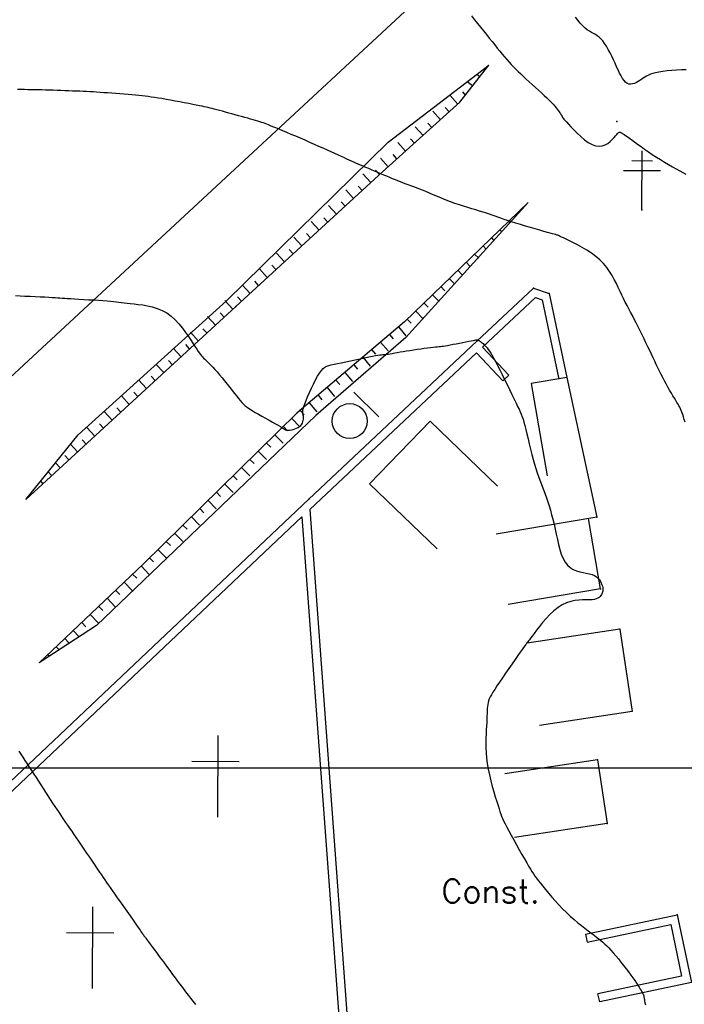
# Model space of a CAD drawing. Header units: millimetres. Extents: x 196436 to 199900, y 8705373 to 8708636.
# Tile 80 of 241: x 198001 to 198057, y 8706280 to 8706364. Entities that reach past the tile are written whole.
import ezdxf
from ezdxf.enums import TextEntityAlignment as Align

# ---------------------------------------------------------------- set-up
doc = ezdxf.new("R2010")
doc.units = ezdxf.units.MM
doc.header["$LTSCALE"] = 5
for name, color, linetype in [('$CURVAS1', 30, 'Continuous'), ('$CURVAS2', 40, 'Continuous'), ('CASA', 6, 'Continuous'), ('CERCA', 3, 'CERCA_LINE'), ('MALHA', 9, 'Continuous'), ('MURO', 9, 'Continuous'), ('PE', 7, 'Continuous'), ('PL', 23, 'Continuous'), ('POSTE', 3, 'Continuous'), ('TALUDE', 212, 'Continuous'), ('TEXTO', 2, 'Continuous')]:
    doc.layers.add(name, color=color, linetype=linetype)
doc.styles.add('GEOSIS', font='ROMANS.SHX')
doc.linetypes.add('CERCA_LINE', pattern='A,0.5,-0.2,["X",Standard,S=0.1,R=0,X=-0.1,Y=-0.05],-0.25', length=0.95)

# ---------------------------------------------------------------- blocks, each defined once
blk = doc.blocks.new('T1')
at = {"layer": 'TALUDE'}
for points in [[(0, 0), (0, 1)], [(1, 0), (1, 0.5)]]:
    blk.add_lwpolyline(points, dxfattribs=at)
blk = doc.blocks.new('PL')
at = {"layer": 'PL'}
blk.add_line((2.006, 1.493), (2.006, -1.493), dxfattribs=at)
blk.add_circle((0, 0), 1.495, dxfattribs=at)

msp = doc.modelspace()

# ---------------------------------------------------------------- linework, layer by layer
at = {"layer": '$CURVAS1'}
msp.add_polyline3d([(198057.399, 8706359.611, 710), (198057.001, 8706359.596, 710), (198056.592, 8706359.575, 710), (198056.183, 8706359.546, 710), (198055.787, 8706359.511, 710), (198055.417, 8706359.468, 710), (198055.085, 8706359.419, 710), (198054.802, 8706359.363, 710), (198054.561, 8706359.3, 710), (198054.357, 8706359.231, 710), (198054.181, 8706359.156, 710), (198054.026, 8706359.076, 710), (198053.884, 8706358.99, 710), (198053.748, 8706358.9, 710), (198053.611, 8706358.804, 710), (198053.465, 8706358.706, 710), (198053.313, 8706358.609, 710), (198053.156, 8706358.522, 710), (198052.997, 8706358.45, 710), (198052.837, 8706358.4, 710), (198052.679, 8706358.378, 710), (198052.525, 8706358.391, 710), (198052.377, 8706358.446, 710), (198052.237, 8706358.547, 710), (198052.104, 8706358.692, 710), (198051.976, 8706358.874, 710), (198051.85, 8706359.088, 710), (198051.726, 8706359.33, 710), (198051.601, 8706359.594, 710), (198051.473, 8706359.876, 710), (198051.341, 8706360.169, 710), (198051.203, 8706360.469, 710), (198051.06, 8706360.769, 710), (198050.913, 8706361.065, 710), (198050.761, 8706361.349, 710), (198050.607, 8706361.617, 710), (198050.451, 8706361.863, 710), (198050.294, 8706362.079, 710), (198050.137, 8706362.262, 710), (198049.98, 8706362.407, 710), (198049.822, 8706362.523, 710), (198049.662, 8706362.619, 710), (198049.499, 8706362.707, 710), (198049.33, 8706362.795, 710), (198049.155, 8706362.896, 710), (198048.971, 8706363.018, 710), (198048.779, 8706363.173, 710), (198048.576, 8706363.368, 710), (198048.368, 8706363.597, 710), (198048.158, 8706363.849, 710), (198047.953, 8706364.116, 710)], dxfattribs=at)
at = {"layer": '$CURVAS2'}
for points in [[(198039.085, 8706364.208, 711), (198039.337, 8706363.886, 711), (198039.596, 8706363.563, 711), (198039.855, 8706363.243, 711), (198040.112, 8706362.926, 711), (198040.362, 8706362.616, 711), (198040.605, 8706362.313, 711), (198040.841, 8706362.02, 711), (198041.069, 8706361.735, 711), (198041.29, 8706361.461, 711), (198041.505, 8706361.198, 711), (198041.712, 8706360.948, 711), (198041.912, 8706360.71, 711), (198042.105, 8706360.485, 711), (198042.294, 8706360.272, 711), (198042.483, 8706360.066, 711), (198042.673, 8706359.864, 711), (198042.869, 8706359.664, 711), (198043.072, 8706359.462, 711), (198043.287, 8706359.256, 711), (198043.515, 8706359.042, 711), (198043.759, 8706358.818, 711), (198044.015, 8706358.586, 711), (198044.278, 8706358.349, 711), (198044.543, 8706358.111, 711), (198044.804, 8706357.876, 711), (198045.057, 8706357.645, 711), (198045.297, 8706357.423, 711), (198045.518, 8706357.212, 711), (198045.716, 8706357.016, 711), (198045.893, 8706356.834, 711), (198046.049, 8706356.667, 711), (198046.186, 8706356.513, 711), (198046.305, 8706356.373, 711), (198046.407, 8706356.247, 711), (198046.495, 8706356.133, 711), (198046.57, 8706356.032, 711), (198046.632, 8706355.944, 711), (198046.683, 8706355.867, 711), (198046.725, 8706355.8, 711), (198046.759, 8706355.744, 711), (198046.785, 8706355.696, 711), (198046.805, 8706355.656, 711), (198046.82, 8706355.623, 711), (198046.831, 8706355.597, 711), (198046.841, 8706355.575, 711), (198046.854, 8706355.55, 711), (198046.877, 8706355.517, 711), (198046.916, 8706355.468, 711), (198046.978, 8706355.397, 711), (198047.069, 8706355.294, 711), (198047.194, 8706355.155, 711), (198047.361, 8706354.971, 711), (198047.573, 8706354.74, 711), (198047.824, 8706354.475, 711), (198048.106, 8706354.192, 711), (198048.41, 8706353.909, 711), (198048.728, 8706353.642, 711), (198049.051, 8706353.409, 711), (198049.372, 8706353.227, 711), (198049.681, 8706353.112, 711), (198049.972, 8706353.077, 711), (198050.242, 8706353.111, 711), (198050.491, 8706353.201, 711), (198050.717, 8706353.331, 711), (198050.92, 8706353.487, 711), (198051.099, 8706353.654, 711), (198051.252, 8706353.818, 711), (198051.379, 8706353.963, 711), (198051.48, 8706354.079, 711), (198051.558, 8706354.166, 711), (198051.617, 8706354.227, 711), (198051.663, 8706354.266, 711), (198051.698, 8706354.286, 711), (198051.728, 8706354.292, 711), (198051.756, 8706354.287, 711), (198051.787, 8706354.274, 711), (198051.825, 8706354.257, 711), (198051.874, 8706354.232, 711), (198051.936, 8706354.198, 711), (198052.014, 8706354.152, 711), (198052.113, 8706354.09, 711), (198052.234, 8706354.009, 711), (198052.382, 8706353.907, 711), (198052.559, 8706353.782, 711), (198052.768, 8706353.63, 711), (198053.006, 8706353.456, 711), (198053.269, 8706353.262, 711), (198053.556, 8706353.054, 711), (198053.862, 8706352.835, 711), (198054.184, 8706352.61, 711), (198054.519, 8706352.383, 711), (198054.863, 8706352.157, 711), (198055.213, 8706351.937, 711), (198055.564, 8706351.724, 711), (198055.911, 8706351.52, 711), (198056.247, 8706351.327, 711), (198056.567, 8706351.147, 711), (198056.865, 8706350.982, 711), (198057.137, 8706350.832, 711), (198057.376, 8706350.701, 711)], [(198057.314, 8706329.509, 712), (198057.241, 8706329.754, 712), (198057.173, 8706329.982, 712), (198057.11, 8706330.187, 712), (198057.049, 8706330.365, 712), (198056.99, 8706330.52, 712), (198056.929, 8706330.661, 712), (198056.864, 8706330.793, 712), (198056.794, 8706330.923, 712), (198056.715, 8706331.059, 712), (198056.626, 8706331.207, 712), (198056.525, 8706331.373, 712), (198056.409, 8706331.563, 712), (198056.281, 8706331.776, 712), (198056.144, 8706332.008, 712), (198056, 8706332.255, 712), (198055.851, 8706332.514, 712), (198055.7, 8706332.782, 712), (198055.55, 8706333.055, 712), (198055.404, 8706333.331, 712), (198055.263, 8706333.606, 712), (198055.126, 8706333.882, 712), (198054.992, 8706334.159, 712), (198054.858, 8706334.441, 712), (198054.723, 8706334.728, 712), (198054.586, 8706335.022, 712), (198054.444, 8706335.325, 712), (198054.296, 8706335.639, 712), (198054.141, 8706335.964, 712), (198053.98, 8706336.299, 712), (198053.813, 8706336.639, 712), (198053.644, 8706336.981, 712), (198053.474, 8706337.323, 712), (198053.305, 8706337.661, 712), (198053.137, 8706337.991, 712), (198052.973, 8706338.311, 712), (198052.814, 8706338.617, 712), (198052.66, 8706338.914, 712), (198052.509, 8706339.204, 712), (198052.36, 8706339.491, 712), (198052.213, 8706339.779, 712), (198052.066, 8706340.072, 712), (198051.918, 8706340.373, 712), (198051.767, 8706340.685, 712), (198051.614, 8706341.012, 712), (198051.452, 8706341.35, 712), (198051.277, 8706341.696, 712), (198051.086, 8706342.044, 712), (198050.871, 8706342.391, 712), (198050.63, 8706342.732, 712), (198050.357, 8706343.062, 712), (198050.047, 8706343.379, 712), (198049.698, 8706343.677, 712), (198049.321, 8706343.956, 712), (198048.928, 8706344.214, 712), (198048.532, 8706344.449, 712), (198048.145, 8706344.661, 712), (198047.781, 8706344.848, 712), (198047.453, 8706345.009, 712), (198047.173, 8706345.143, 712), (198046.951, 8706345.249, 712), (198046.782, 8706345.33, 712), (198046.659, 8706345.389, 712), (198046.575, 8706345.431, 712), (198046.522, 8706345.458, 712), (198046.492, 8706345.473, 712), (198046.477, 8706345.48, 712), (198046.471, 8706345.483, 712), (198046.466, 8706345.485, 712), (198046.462, 8706345.486, 712), (198046.457, 8706345.486, 712), (198046.451, 8706345.486, 712), (198046.443, 8706345.486, 712), (198046.434, 8706345.487, 712), (198046.423, 8706345.488, 712), (198046.409, 8706345.491, 712), (198046.391, 8706345.495, 712), (198046.362, 8706345.502, 712), (198046.316, 8706345.515, 712), (198046.244, 8706345.535, 712), (198046.141, 8706345.564, 712), (198045.997, 8706345.605, 712), (198045.807, 8706345.658, 712), (198045.562, 8706345.727, 712), (198045.259, 8706345.813, 712), (198044.907, 8706345.912, 712), (198044.52, 8706346.023, 712), (198044.11, 8706346.141, 712), (198043.691, 8706346.264, 712), (198043.274, 8706346.388, 712), (198042.874, 8706346.51, 712), (198042.503, 8706346.627, 712), (198042.17, 8706346.737, 712), (198041.872, 8706346.84, 712), (198041.6, 8706346.938, 712), (198041.346, 8706347.03, 712), (198041.102, 8706347.119, 712), (198040.86, 8706347.205, 712), (198040.613, 8706347.29, 712), (198040.353, 8706347.376, 712), (198040.072, 8706347.462, 712), (198039.772, 8706347.55, 712), (198039.455, 8706347.642, 712), (198039.122, 8706347.739, 712), (198038.775, 8706347.842, 712), (198038.417, 8706347.952, 712), (198038.05, 8706348.072, 712), (198037.674, 8706348.201, 712), (198037.294, 8706348.34, 712), (198036.913, 8706348.488, 712), (198036.537, 8706348.639, 712), (198036.171, 8706348.79, 712), (198035.819, 8706348.938, 712), (198035.488, 8706349.078, 712), (198035.182, 8706349.208, 712), (198034.906, 8706349.323, 712), (198034.663, 8706349.422, 712), (198034.449, 8706349.505, 712), (198034.258, 8706349.577, 712), (198034.084, 8706349.641, 712), (198033.919, 8706349.699, 712), (198033.757, 8706349.757, 712), (198033.593, 8706349.816, 712), (198033.419, 8706349.88, 712), (198033.231, 8706349.952, 712), (198033.028, 8706350.032, 712), (198032.813, 8706350.119, 712), (198032.587, 8706350.212, 712), (198032.351, 8706350.309, 712), (198032.106, 8706350.411, 712), (198031.855, 8706350.517, 712), (198031.599, 8706350.624, 712), (198031.34, 8706350.734, 712), (198031.079, 8706350.844, 712), (198030.819, 8706350.954, 712), (198030.563, 8706351.062, 712), (198030.313, 8706351.169, 712), (198030.071, 8706351.272, 712), (198029.84, 8706351.371, 712), (198029.623, 8706351.465, 712), (198029.42, 8706351.554, 712), (198029.227, 8706351.639, 712), (198029.039, 8706351.723, 712), (198028.851, 8706351.808, 712), (198028.658, 8706351.895, 712), (198028.454, 8706351.988, 712), (198028.234, 8706352.089, 712), (198027.992, 8706352.2, 712), (198027.724, 8706352.322, 712), (198027.432, 8706352.455, 712), (198027.118, 8706352.598, 712), (198026.784, 8706352.75, 712), (198026.431, 8706352.908, 712), (198026.063, 8706353.073, 712), (198025.682, 8706353.242, 712), (198025.289, 8706353.415, 712), (198024.887, 8706353.589, 712), (198024.484, 8706353.763, 712), (198024.084, 8706353.934, 712), (198023.695, 8706354.099, 712), (198023.324, 8706354.257, 712), (198022.977, 8706354.403, 712), (198022.66, 8706354.536, 712), (198022.381, 8706354.653, 712), (198022.143, 8706354.752, 712), (198021.941, 8706354.836, 712), (198021.766, 8706354.906, 712), (198021.612, 8706354.967, 712), (198021.469, 8706355.02, 712), (198021.33, 8706355.069, 712), (198021.186, 8706355.117, 712), (198021.03, 8706355.166, 712), (198020.854, 8706355.219, 712), (198020.66, 8706355.276, 712), (198020.449, 8706355.336, 712), (198020.223, 8706355.4, 712), (198019.983, 8706355.467, 712), (198019.73, 8706355.537, 712), (198019.468, 8706355.609, 712), (198019.197, 8706355.684, 712), (198018.919, 8706355.761, 712), (198018.639, 8706355.839, 712), (198018.361, 8706355.917, 712), (198018.087, 8706355.992, 712), (198017.824, 8706356.065, 712), (198017.574, 8706356.133, 712), (198017.342, 8706356.196, 712), (198017.132, 8706356.252, 712), (198016.946, 8706356.301, 712), (198016.777, 8706356.343, 712), (198016.616, 8706356.382, 712), (198016.453, 8706356.419, 712), (198016.279, 8706356.456, 712), (198016.085, 8706356.496, 712), (198015.861, 8706356.541, 712), (198015.599, 8706356.593, 712), (198015.292, 8706356.654, 712), (198014.947, 8706356.721, 712), (198014.575, 8706356.794, 712), (198014.185, 8706356.868, 712), (198013.789, 8706356.943, 712), (198013.396, 8706357.016, 712), (198013.016, 8706357.084, 712), (198012.66, 8706357.146, 712), (198012.336, 8706357.2, 712), (198012.038, 8706357.246, 712), (198011.76, 8706357.286, 712), (198011.494, 8706357.321, 712), (198011.233, 8706357.353, 712), (198010.97, 8706357.381, 712), (198010.698, 8706357.409, 712), (198010.41, 8706357.436, 712), (198010.1, 8706357.465, 712), (198009.771, 8706357.494, 712), (198009.429, 8706357.523, 712), (198009.079, 8706357.552, 712), (198008.726, 8706357.581, 712), (198008.375, 8706357.608, 712), (198008.032, 8706357.634, 712), (198007.701, 8706357.658, 712), (198007.386, 8706357.679, 712), (198007.085, 8706357.699, 712), (198006.794, 8706357.716, 712), (198006.509, 8706357.732, 712), (198006.225, 8706357.746, 712), (198005.941, 8706357.76, 712), (198005.65, 8706357.773, 712), (198005.349, 8706357.787, 712), (198005.037, 8706357.8, 712), (198004.713, 8706357.813, 712), (198004.382, 8706357.826, 712), (198004.047, 8706357.838, 712), (198003.711, 8706357.851, 712), (198003.377, 8706357.862, 712), (198003.048, 8706357.872, 712), (198002.726, 8706357.882, 712), (198002.415, 8706357.89, 712), (198002.113, 8706357.897, 712), (198001.816, 8706357.903, 712), (198001.523, 8706357.908, 712), (198001.23, 8706357.912, 712), (198000.935, 8706357.916, 712), (198000.636, 8706357.92, 712), (198000.329, 8706357.923, 712)], [(198000.17, 8706340.325, 713), (198000.556, 8706340.308, 713), (198000.974, 8706340.289, 713), (198001.41, 8706340.269, 713), (198001.848, 8706340.249, 713), (198002.272, 8706340.229, 713), (198002.667, 8706340.21, 713), (198003.015, 8706340.191, 713), (198003.307, 8706340.175, 713), (198003.553, 8706340.159, 713), (198003.767, 8706340.144, 713), (198003.964, 8706340.13, 713), (198004.159, 8706340.116, 713), (198004.366, 8706340.101, 713), (198004.602, 8706340.085, 713), (198004.88, 8706340.068, 713), (198005.21, 8706340.049, 713), (198005.584, 8706340.028, 713), (198005.988, 8706340.006, 713), (198006.409, 8706339.982, 713), (198006.832, 8706339.957, 713), (198007.244, 8706339.931, 713), (198007.632, 8706339.904, 713), (198007.981, 8706339.876, 713), (198008.283, 8706339.847, 713), (198008.545, 8706339.818, 713), (198008.78, 8706339.789, 713), (198008.999, 8706339.76, 713), (198009.214, 8706339.731, 713), (198009.439, 8706339.701, 713), (198009.684, 8706339.673, 713), (198009.963, 8706339.645, 713), (198010.283, 8706339.616, 713), (198010.64, 8706339.582, 713), (198011.025, 8706339.534, 713), (198011.43, 8706339.465, 713), (198011.845, 8706339.369, 713), (198012.263, 8706339.238, 713), (198012.674, 8706339.066, 713), (198013.07, 8706338.846, 713), (198013.443, 8706338.572, 713), (198013.793, 8706338.257, 713), (198014.117, 8706337.911, 713), (198014.416, 8706337.55, 713), (198014.688, 8706337.185, 713), (198014.933, 8706336.829, 713), (198015.151, 8706336.497, 713), (198015.34, 8706336.201, 713), (198015.501, 8706335.95, 713), (198015.638, 8706335.742, 713), (198015.755, 8706335.569, 713), (198015.858, 8706335.425, 713), (198015.951, 8706335.302, 713), (198016.039, 8706335.195, 713), (198016.128, 8706335.097, 713), (198016.221, 8706334.999, 713), (198016.323, 8706334.897, 713), (198016.436, 8706334.788, 713), (198016.56, 8706334.667, 713), (198016.696, 8706334.533, 713), (198016.845, 8706334.383, 713), (198017.007, 8706334.215, 713), (198017.183, 8706334.025, 713), (198017.374, 8706333.81, 713), (198017.579, 8706333.571, 713), (198017.795, 8706333.312, 713), (198018.017, 8706333.04, 713), (198018.24, 8706332.762, 713), (198018.46, 8706332.486, 713), (198018.671, 8706332.219, 713), (198018.869, 8706331.968, 713), (198019.05, 8706331.739, 713), (198019.21, 8706331.538, 713), (198019.356, 8706331.362, 713), (198019.495, 8706331.204, 713), (198019.634, 8706331.061, 713), (198019.782, 8706330.926, 713), (198019.945, 8706330.793, 713), (198020.133, 8706330.658, 713), (198020.353, 8706330.515, 713), (198020.609, 8706330.36, 713), (198020.893, 8706330.196, 713), (198021.195, 8706330.027, 713), (198021.505, 8706329.857, 713), (198021.81, 8706329.691, 713), (198022.101, 8706329.532, 713), (198022.366, 8706329.385, 713), (198022.595, 8706329.254, 713), (198022.78, 8706329.142, 713), (198022.927, 8706329.05, 713), (198023.043, 8706328.975, 713), (198023.139, 8706328.918, 713), (198023.221, 8706328.876, 713), (198023.299, 8706328.85, 713), (198023.382, 8706328.837, 713), (198023.477, 8706328.836, 713), (198023.591, 8706328.847, 713), (198023.721, 8706328.87, 713), (198023.861, 8706328.904, 713), (198024.006, 8706328.949, 713), (198024.149, 8706329.006, 713), (198024.286, 8706329.073, 713), (198024.409, 8706329.152, 713), (198024.515, 8706329.242, 713), (198024.598, 8706329.342, 713), (198024.66, 8706329.45, 713), (198024.703, 8706329.563, 713), (198024.73, 8706329.677, 713), (198024.743, 8706329.79, 713), (198024.745, 8706329.899, 713), (198024.737, 8706330, 713), (198024.724, 8706330.09, 713), (198024.707, 8706330.168, 713), (198024.691, 8706330.242, 713), (198024.68, 8706330.319, 713), (198024.678, 8706330.41, 713), (198024.69, 8706330.522, 713), (198024.72, 8706330.665, 713), (198024.773, 8706330.848, 713), (198024.853, 8706331.079, 713), (198024.963, 8706331.363, 713), (198025.099, 8706331.691, 713), (198025.254, 8706332.046, 713), (198025.424, 8706332.414, 713), (198025.601, 8706332.78, 713), (198025.78, 8706333.129, 713), (198025.956, 8706333.446, 713), (198026.122, 8706333.717, 713), (198026.274, 8706333.931, 713), (198026.42, 8706334.093, 713), (198026.568, 8706334.213, 713), (198026.726, 8706334.3, 713), (198026.903, 8706334.365, 713), (198027.109, 8706334.416, 713), (198027.351, 8706334.464, 713), (198027.638, 8706334.518, 713), (198027.975, 8706334.586, 713), (198028.352, 8706334.665, 713), (198028.754, 8706334.752, 713), (198029.168, 8706334.842, 713), (198029.577, 8706334.932, 713), (198029.968, 8706335.017, 713), (198030.328, 8706335.094, 713), (198030.64, 8706335.157, 713), (198030.895, 8706335.205, 713), (198031.1, 8706335.239, 713), (198031.264, 8706335.263, 713), (198031.399, 8706335.278, 713), (198031.513, 8706335.288, 713), (198031.619, 8706335.296, 713), (198031.726, 8706335.306, 713), (198031.845, 8706335.319, 713), (198031.984, 8706335.339, 713), (198032.145, 8706335.365, 713), (198032.327, 8706335.396, 713), (198032.53, 8706335.432, 713), (198032.752, 8706335.472, 713), (198032.994, 8706335.514, 713), (198033.256, 8706335.559, 713), (198033.535, 8706335.605, 713), (198033.832, 8706335.652, 713), (198034.139, 8706335.698, 713), (198034.451, 8706335.744, 713), (198034.759, 8706335.787, 713), (198035.056, 8706335.827, 713), (198035.336, 8706335.864, 713), (198035.591, 8706335.896, 713), (198035.815, 8706335.923, 713), (198036.002, 8706335.944, 713), (198036.161, 8706335.961, 713), (198036.3, 8706335.975, 713), (198036.429, 8706335.989, 713), (198036.558, 8706336.005, 713), (198036.697, 8706336.024, 713), (198036.855, 8706336.049, 713), (198037.043, 8706336.082, 713), (198037.266, 8706336.123, 713), (198037.518, 8706336.171, 713), (198037.788, 8706336.224, 713), (198038.066, 8706336.279, 713), (198038.342, 8706336.334, 713), (198038.606, 8706336.386, 713), (198038.848, 8706336.434, 713), (198039.057, 8706336.475, 713), (198039.226, 8706336.506, 713), (198039.358, 8706336.528, 713), (198039.46, 8706336.541, 713), (198039.539, 8706336.545, 713), (198039.599, 8706336.541, 713), (198039.649, 8706336.529, 713), (198039.694, 8706336.509, 713), (198039.74, 8706336.482, 713), (198039.794, 8706336.448, 713), (198039.854, 8706336.406, 713), (198039.921, 8706336.356, 713), (198039.993, 8706336.297, 713), (198040.071, 8706336.229, 713), (198040.153, 8706336.152, 713), (198040.238, 8706336.064, 713), (198040.327, 8706335.966, 713), (198040.418, 8706335.855, 713), (198040.513, 8706335.729, 713), (198040.616, 8706335.582, 713), (198040.727, 8706335.409, 713), (198040.849, 8706335.206, 713), (198040.985, 8706334.968, 713), (198041.136, 8706334.691, 713), (198041.306, 8706334.369, 713), (198041.494, 8706334.001, 713), (198041.697, 8706333.597, 713), (198041.908, 8706333.171, 713), (198042.122, 8706332.734, 713), (198042.333, 8706332.302, 713), (198042.535, 8706331.886, 713), (198042.721, 8706331.5, 713), (198042.887, 8706331.158, 713), (198043.027, 8706330.867, 713), (198043.145, 8706330.619, 713), (198043.246, 8706330.399, 713), (198043.333, 8706330.194, 713), (198043.411, 8706329.989, 713), (198043.484, 8706329.77, 713), (198043.557, 8706329.525, 713), (198043.635, 8706329.237, 713), (198043.721, 8706328.898, 713), (198043.814, 8706328.516, 713), (198043.913, 8706328.1, 713), (198044.018, 8706327.663, 713), (198044.128, 8706327.216, 713), (198044.24, 8706326.77, 713), (198044.354, 8706326.337, 713), (198044.468, 8706325.929, 713), (198044.582, 8706325.552, 713), (198044.696, 8706325.205, 713), (198044.81, 8706324.88, 713), (198044.923, 8706324.572, 713), (198045.036, 8706324.274, 713), (198045.148, 8706323.979, 713), (198045.261, 8706323.682, 713), (198045.374, 8706323.375, 713), (198045.487, 8706323.055, 713), (198045.599, 8706322.719, 713), (198045.71, 8706322.368, 713), (198045.819, 8706322.002, 713), (198045.927, 8706321.621, 713), (198046.031, 8706321.225, 713), (198046.132, 8706320.815, 713), (198046.23, 8706320.391, 713), (198046.323, 8706319.954, 713), (198046.417, 8706319.513, 713), (198046.517, 8706319.076, 713), (198046.627, 8706318.655, 713), (198046.752, 8706318.257, 713), (198046.897, 8706317.894, 713), (198047.067, 8706317.575, 713), (198047.268, 8706317.309, 713), (198047.501, 8706317.103, 713), (198047.76, 8706316.949, 713), (198048.037, 8706316.836, 713), (198048.323, 8706316.753, 713), (198048.609, 8706316.69, 713), (198048.887, 8706316.636, 713), (198049.147, 8706316.579, 713), (198049.38, 8706316.509, 713), (198049.581, 8706316.417, 713), (198049.75, 8706316.306, 713), (198049.891, 8706316.18, 713), (198050.005, 8706316.046, 713), (198050.095, 8706315.907, 713), (198050.166, 8706315.769, 713), (198050.219, 8706315.637, 713), (198050.258, 8706315.515, 713), (198050.285, 8706315.408, 713), (198050.301, 8706315.314, 713), (198050.307, 8706315.23, 713), (198050.303, 8706315.154, 713), (198050.291, 8706315.083, 713), (198050.271, 8706315.014, 713), (198050.244, 8706314.945, 713), (198050.21, 8706314.873, 713), (198050.17, 8706314.796, 713), (198050.12, 8706314.717, 713), (198050.055, 8706314.639, 713), (198049.972, 8706314.564, 713), (198049.867, 8706314.496, 713), (198049.735, 8706314.438, 713), (198049.572, 8706314.393, 713), (198049.374, 8706314.364, 713), (198049.138, 8706314.352, 713), (198048.868, 8706314.349, 713), (198048.569, 8706314.344, 713), (198048.247, 8706314.327, 713), (198047.907, 8706314.287, 713), (198047.554, 8706314.214, 713), (198047.193, 8706314.096, 713), (198046.831, 8706313.924, 713), (198046.471, 8706313.691, 713), (198046.119, 8706313.407, 713), (198045.779, 8706313.089, 713), (198045.457, 8706312.749, 713), (198045.156, 8706312.404, 713), (198044.881, 8706312.068, 713), (198044.637, 8706311.755, 713), (198044.43, 8706311.482, 713), (198044.26, 8706311.258, 713), (198044.127, 8706311.082, 713), (198044.024, 8706310.947, 713), (198043.947, 8706310.847, 713), (198043.892, 8706310.774, 713), (198043.853, 8706310.724, 713), (198043.826, 8706310.69, 713), (198043.807, 8706310.665, 713), (198043.789, 8706310.643, 713), (198043.769, 8706310.616, 713), (198043.739, 8706310.575, 713), (198043.694, 8706310.513, 713), (198043.629, 8706310.421, 713), (198043.537, 8706310.292, 713), (198043.413, 8706310.115, 713), (198043.251, 8706309.885, 713), (198043.048, 8706309.595, 713), (198042.811, 8706309.257, 713), (198042.551, 8706308.884, 713), (198042.278, 8706308.491, 713), (198042.001, 8706308.091, 713), (198041.732, 8706307.699, 713), (198041.479, 8706307.329, 713), (198041.255, 8706306.995, 713), (198041.065, 8706306.707, 713), (198040.91, 8706306.461, 713), (198040.784, 8706306.25, 713), (198040.685, 8706306.064, 713), (198040.608, 8706305.897, 713), (198040.55, 8706305.74, 713), (198040.507, 8706305.586, 713), (198040.476, 8706305.427, 713), (198040.452, 8706305.255, 713), (198040.434, 8706305.069, 713), (198040.421, 8706304.867, 713), (198040.411, 8706304.648, 713), (198040.402, 8706304.41, 713), (198040.393, 8706304.152, 713), (198040.382, 8706303.874, 713), (198040.369, 8706303.573, 713), (198040.351, 8706303.249, 713), (198040.333, 8706302.902, 713), (198040.318, 8706302.533, 713), (198040.309, 8706302.142, 713), (198040.312, 8706301.73, 713), (198040.33, 8706301.299, 713), (198040.366, 8706300.848, 713), (198040.424, 8706300.378, 713), (198040.508, 8706299.892, 713), (198040.612, 8706299.398, 713), (198040.731, 8706298.905, 713), (198040.859, 8706298.423, 713), (198040.991, 8706297.962, 713), (198041.12, 8706297.531, 713), (198041.241, 8706297.14, 713), (198041.349, 8706296.799, 713), (198041.438, 8706296.513, 713), (198041.515, 8706296.273, 713), (198041.586, 8706296.062, 713), (198041.658, 8706295.867, 713), (198041.738, 8706295.673, 713), (198041.831, 8706295.466, 713), (198041.947, 8706295.23, 713), (198042.09, 8706294.952, 713), (198042.265, 8706294.621, 713), (198042.467, 8706294.248, 713), (198042.688, 8706293.845, 713), (198042.92, 8706293.426, 713), (198043.155, 8706293.007, 713), (198043.385, 8706292.601, 713), (198043.601, 8706292.222, 713), (198043.796, 8706291.883, 713), (198043.965, 8706291.595, 713), (198044.112, 8706291.351, 713), (198044.245, 8706291.139, 713), (198044.372, 8706290.947, 713), (198044.5, 8706290.765, 713), (198044.637, 8706290.579, 713), (198044.79, 8706290.38, 713), (198044.967, 8706290.156, 713), (198045.173, 8706289.898, 713), (198045.407, 8706289.609, 713), (198045.666, 8706289.298, 713), (198045.944, 8706288.971, 713), (198046.24, 8706288.634, 713), (198046.548, 8706288.295, 713), (198046.865, 8706287.962, 713), (198047.188, 8706287.639, 713), (198047.513, 8706287.335, 713), (198047.836, 8706287.049, 713), (198048.154, 8706286.781, 713), (198048.464, 8706286.531, 713), (198048.761, 8706286.3, 713), (198049.042, 8706286.086, 713), (198049.305, 8706285.89, 713), (198049.545, 8706285.711, 713), (198049.76, 8706285.549, 713), (198049.954, 8706285.399, 713), (198050.133, 8706285.254, 713), (198050.303, 8706285.11, 713), (198050.467, 8706284.96, 713), (198050.633, 8706284.799, 713), (198050.805, 8706284.622, 713), (198050.99, 8706284.422, 713), (198051.189, 8706284.196, 713), (198051.401, 8706283.948, 713), (198051.622, 8706283.683, 713), (198051.846, 8706283.407, 713), (198052.069, 8706283.126, 713), (198052.287, 8706282.846, 713), (198052.495, 8706282.572, 713), (198052.689, 8706282.31, 713), (198052.864, 8706282.064, 713), (198053.021, 8706281.837, 713), (198053.16, 8706281.629, 713), (198053.283, 8706281.439, 713), (198053.39, 8706281.269, 713), (198053.481, 8706281.119, 713), (198053.557, 8706280.989, 713), (198053.62, 8706280.879, 713), (198053.669, 8706280.79, 713), (198053.707, 8706280.72, 713), (198053.735, 8706280.666, 713), (198053.754, 8706280.625, 713), (198053.767, 8706280.596, 713), (198053.775, 8706280.576, 713), (198053.779, 8706280.562, 713), (198053.782, 8706280.552, 713), (198053.784, 8706280.543, 713), (198053.786, 8706280.536, 713), (198053.788, 8706280.528, 713), (198053.79, 8706280.52, 713), (198053.792, 8706280.51, 713), (198053.794, 8706280.498, 713), (198053.797, 8706280.484, 713), (198053.8, 8706280.466, 713), (198053.803, 8706280.444, 713), (198053.807, 8706280.412, 713), (198053.815, 8706280.367, 713), (198053.826, 8706280.303, 713), (198053.842, 8706280.215, 713), (198053.865, 8706280.098, 713), (198053.894, 8706279.948, 713), (198053.933, 8706279.759, 713)], [(198000.461, 8706301.428, 714), (198000.631, 8706301.168, 714), (198000.801, 8706300.905, 714), (198000.973, 8706300.636, 714), (198001.152, 8706300.359, 714), (198001.336, 8706300.072, 714), (198001.526, 8706299.778, 714), (198001.72, 8706299.478, 714), (198001.917, 8706299.173, 714), (198002.118, 8706298.864, 714), (198002.32, 8706298.553, 714), (198002.523, 8706298.24, 714), (198002.727, 8706297.926, 714), (198002.931, 8706297.614, 714), (198003.133, 8706297.305, 714), (198003.333, 8706297.001, 714), (198003.53, 8706296.702, 714), (198003.722, 8706296.411, 714), (198003.91, 8706296.129, 714), (198004.093, 8706295.858, 714), (198004.269, 8706295.598, 714), (198004.441, 8706295.346, 714), (198004.613, 8706295.097, 714), (198004.786, 8706294.847, 714), (198004.963, 8706294.591, 714), (198005.147, 8706294.324, 714), (198005.341, 8706294.041, 714), (198005.547, 8706293.739, 714), (198005.767, 8706293.415, 714), (198005.997, 8706293.074, 714), (198006.233, 8706292.724, 714), (198006.47, 8706292.372, 714), (198006.702, 8706292.027, 714), (198006.926, 8706291.695, 714), (198007.135, 8706291.385, 714), (198007.326, 8706291.103, 714), (198007.495, 8706290.856, 714), (198007.647, 8706290.634, 714), (198007.791, 8706290.428, 714), (198007.932, 8706290.227, 714), (198008.079, 8706290.019, 714), (198008.238, 8706289.794, 714), (198008.416, 8706289.542, 714), (198008.621, 8706289.251, 714), (198008.857, 8706288.915, 714), (198009.117, 8706288.544, 714), (198009.392, 8706288.152, 714), (198009.671, 8706287.753, 714), (198009.946, 8706287.361, 714), (198010.206, 8706286.989, 714), (198010.442, 8706286.651, 714), (198010.644, 8706286.362, 714), (198010.805, 8706286.132, 714), (198010.928, 8706285.956, 714), (198011.019, 8706285.826, 714), (198011.084, 8706285.734, 714), (198011.129, 8706285.671, 714), (198011.159, 8706285.629, 714), (198011.181, 8706285.6, 714), (198011.199, 8706285.575, 714), (198011.22, 8706285.546, 714), (198011.249, 8706285.508, 714), (198011.289, 8706285.454, 714), (198011.346, 8706285.378, 714), (198011.423, 8706285.274, 714), (198011.526, 8706285.135, 714), (198011.659, 8706284.956, 714), (198011.827, 8706284.73, 714), (198012.031, 8706284.455, 714), (198012.266, 8706284.139, 714), (198012.522, 8706283.794, 714), (198012.79, 8706283.433, 714), (198013.061, 8706283.068, 714), (198013.327, 8706282.709, 714), (198013.578, 8706282.37, 714), (198013.806, 8706282.062, 714), (198014.005, 8706281.794, 714), (198014.178, 8706281.56, 714), (198014.334, 8706281.35, 714), (198014.479, 8706281.155, 714), (198014.622, 8706280.966, 714), (198014.769, 8706280.773, 714), (198014.928, 8706280.566, 714), (198015.106, 8706280.337, 714), (198015.308, 8706280.078, 714), (198015.533, 8706279.793, 714)]]:
    msp.add_polyline3d(points, dxfattribs=at)
at = {"layer": 'CASA'}
for points in [[(198047.22, 8706333.34), (198044.187, 8706332.813)], [(198047.22, 8706333.34), (198049.778, 8706321.423)], [(198044.187, 8706332.813), (198045.554, 8706324.931)], [(198030.395, 8706324.266), (198035.546, 8706329.61)], [(198035.546, 8706329.61), (198041.306, 8706324.059)], [(198030.395, 8706324.266), (198036.156, 8706318.714)], [(198049.778, 8706321.423), (198041.186, 8706319.953)], [(198050.099, 8706315.297), (198049.071, 8706321.302)], [(198050.099, 8706315.297), (198042.213, 8706313.948)], [(198051.743, 8706311.844), (198043.832, 8706310.658)], [(198051.743, 8706311.844), (198052.798, 8706304.811)], [(198052.798, 8706304.811), (198044.886, 8706303.625)], [(198049.849, 8706300.684), (198041.939, 8706299.486)], [(198049.849, 8706300.684), (198050.671, 8706295.255)], [(198050.671, 8706295.255), (198042.761, 8706294.058)]]:
    msp.add_lwpolyline(points, dxfattribs=at)
for p in [(198049.778, 8706321.422, 712.749), (198050.099, 8706315.296, 713.057), (198051.743, 8706311.843, 712.516), (198049.849, 8706300.684, 712.502), (198050.671, 8706295.255, 712.511)]:
    msp.add_point(p, dxfattribs=at)
at = {"layer": 'CERCA'}
msp.add_lwpolyline([(198030.481, 8706402.539), (198032.525, 8706394.838), (198038.081, 8706368.976), (197993.405, 8706327.509)], dxfattribs=at)
at = {"layer": 'MALHA'}
msp.add_line((196441.61, 8706300), (199000, 8706300), dxfattribs=at)
msp.add_line((196441.61, 8706300), (199000, 8706300), dxfattribs=at)
at = {"layer": 'MURO'}
for p, q in [((198039.533, 8706336.443), (198044.378, 8706340.978)), ((198044.378, 8706340.978), (198045.71, 8706340.51)), ((198040.012, 8706335.932), (198044.546, 8706340.177)), ((198044.546, 8706340.177), (198045.106, 8706339.98)), ((198045.106, 8706339.98), (198046.535, 8706333.194)), ((198045.71, 8706340.51), (198047.22, 8706333.34)), ((198025.209, 8706322.96), (198039.533, 8706336.443)), ((198040.012, 8706335.932), (198042.275, 8706333.531)), ((198025.275, 8706322.062), (198039.503, 8706335.454)), ((198039.503, 8706335.454), (198041.765, 8706333.051)), ((198041.765, 8706333.051), (198042.275, 8706333.531)), ((197966.971, 8706267.846), (198025.209, 8706322.96)), ((197966.971, 8706267.846), (198025.209, 8706322.96)), ((198025.275, 8706322.062), (198033.517, 8706210.721)), ((198025.275, 8706322.062), (198033.517, 8706210.721)), ((198048.807, 8706285.798), (198056.634, 8706287.454)), ((198056.634, 8706287.454), (198057.854, 8706281.688)), ((198048.952, 8706285.113), (198056.094, 8706286.624)), ((198056.094, 8706286.624), (198057.024, 8706282.228)), ((198057.024, 8706282.228), (198049.882, 8706280.717)), ((198057.854, 8706281.688), (198050.027, 8706280.032))]:
    msp.add_line(p, q, dxfattribs=at)
msp.add_lwpolyline([(198024.619, 8706321.439), (198032.778, 8706211.23), (197973.935, 8706193.618), (197959.533, 8706259.826), (197967.453, 8706267.338)], close=True, dxfattribs=at)
msp.add_lwpolyline([(198024.619, 8706321.439), (198032.778, 8706211.23), (197973.935, 8706193.618), (197959.533, 8706259.826), (197967.453, 8706267.338)], close=True, dxfattribs=at)
for points in [[(198017.441, 8706302.752), (198017.41, 8706295.786)], [(198017.441, 8706302.752), (198017.41, 8706295.786)], [(198015.229, 8706300.562), (198019.266, 8706300.544)], [(198015.229, 8706300.562), (198019.266, 8706300.544)], [(198006.735, 8706288.133), (198006.705, 8706281.166)], [(198006.735, 8706288.133), (198006.705, 8706281.166)], [(198004.524, 8706285.943), (198008.56, 8706285.925)], [(198004.524, 8706285.943), (198008.56, 8706285.925)], [(198048.807, 8706285.798), (198048.952, 8706285.113)], [(198050.027, 8706280.032), (198049.882, 8706280.717)]]:
    msp.add_lwpolyline(points, dxfattribs=at)
for p in [(198044.378, 8706340.978, 712.395), (198045.71, 8706340.51, 712.6), (198039.533, 8706336.443, 713.015), (198047.22, 8706333.339, 712.913), (198025.209, 8706322.96, 713.991), (198056.633, 8706287.454, 712.257)]:
    msp.add_point(p, dxfattribs=at)
at = {"layer": 'PE'}
for p in [(198051.494, 8706355.21, 710.152), (198018.972, 8706339.409, 712.378), (198024.221, 8706330.31, 712.74)]:
    msp.add_point(p, dxfattribs=at)
at = {"layer": 'POSTE'}
for p, q in [((198053.631, 8706347.649), (198053.653, 8706352.688)), ((198052.775, 8706351.852), (198054.525, 8706351.845)), ((198052.071, 8706351.015), (198055.221, 8706351.002))]:
    msp.add_line(p, q, dxfattribs=at)
msp.add_point((198053.631, 8706347.648, 711.604), dxfattribs=at)
at = {"layer": 'TALUDE'}
for points in [[(198001.05, 8706322.916), (198005.508, 8706328.435), (198018.177, 8706339.875), (198031.984, 8706353.445), (198040.557, 8706359.994)], [(198001.05, 8706322.916), (198018.972, 8706339.409), (198031.484, 8706350.886), (198038.102, 8706356.834), (198040.557, 8706359.994)], [(198039.8, 8706359.019), (198039.543, 8706359.219)], [(198039.186, 8706358.23), (198038.721, 8706358.591)], [(198038.58, 8706357.45), (198038.339, 8706357.719)], [(198037.929, 8706356.678), (198037.261, 8706357.422)], [(198043.933, 8706348.287), (198033.492, 8706336.739), (198025.806, 8706330.096), (198007.094, 8706312.171), (198002.195, 8706308.969)], [(198043.933, 8706348.287), (198033.356, 8706338.097), (198024.221, 8706330.31), (198011.081, 8706317.426), (198002.195, 8706308.969)], [(198042.233, 8706346.649), (198042.347, 8706346.532)], [(198042.954, 8706347.343), (198043.019, 8706347.276)], [(198041.513, 8706345.956), (198041.674, 8706345.788)], [(198040.793, 8706345.262), (198041.002, 8706345.045)], [(198040.073, 8706344.568), (198040.33, 8706344.301)], [(198039.353, 8706343.874), (198039.7, 8706343.514)], [(198037.912, 8706342.487), (198038.259, 8706342.127)], [(198038.633, 8706343.18), (198038.985, 8706342.814)], [(198037.192, 8706341.793), (198037.641, 8706341.327)], [(198036.472, 8706341.099), (198036.819, 8706340.739)], [(198035.752, 8706340.405), (198036.296, 8706339.84)], [(198034.312, 8706339.018), (198034.951, 8706338.353)], [(198035.032, 8706339.711), (198035.379, 8706339.351)], [(198033.591, 8706338.324), (198033.938, 8706337.964)], [(198005.465, 8706326.979), (198004.862, 8706327.635)], [(198006.201, 8706327.656), (198005.862, 8706328.024)], [(198004.729, 8706326.302), (198004.391, 8706326.67)], [(198003.993, 8706325.625), (198003.591, 8706326.062)], [(198003.258, 8706324.948), (198002.956, 8706325.276)], [(198002.522, 8706324.27), (198002.321, 8706324.489)], [(198005.093, 8706311.727), (198005.6, 8706311.194)], [(198004.368, 8706311.037), (198004.713, 8706310.675)], [(198002.92, 8706309.659), (198003.046, 8706309.525)], [(198003.644, 8706310.348), (198003.897, 8706310.082)]]:
    msp.add_lwpolyline(points, dxfattribs=at)

# ---------------------------------------------------------------- block references
at = {"layer": 'CASA'}
for p, rotation in [((198036.442, 8706355.342), 41.94780331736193), ((198034.954, 8706354.005), 41.94780331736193), ((198033.467, 8706352.668), 41.94780331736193), ((198031.979, 8706351.331), 41.94780331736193), ((198030.501, 8706349.984), 42.52770180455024), ((198029.027, 8706348.632), 42.52770180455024), ((198027.553, 8706347.28), 42.52770180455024), ((198026.079, 8706345.928), 42.52770180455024), ((198024.605, 8706344.576), 42.52770180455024), ((198023.131, 8706343.224), 42.52770180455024), ((198021.657, 8706341.873), 42.52770180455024), ((198020.183, 8706340.521), 42.52770180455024), ((198018.71, 8706339.168), 42.62330285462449), ((198017.238, 8706337.814), 42.62330285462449), ((198015.767, 8706336.46), 42.62330285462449), ((198032.844, 8706337.66), 220.4448450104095), ((198014.295, 8706335.105), 42.62330285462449), ((198031.322, 8706336.363), 220.4448450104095), ((198012.823, 8706333.751), 42.62330285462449), ((198029.8, 8706335.066), 220.4448450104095), ((198011.352, 8706332.397), 42.62330285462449), ((198028.278, 8706333.768), 220.4448450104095), ((198009.88, 8706331.042), 42.62330285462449), ((198026.755, 8706332.471), 220.4448450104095), ((198008.408, 8706329.688), 42.62330285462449), ((198025.233, 8706331.173), 220.4448450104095), ((198023.743, 8706329.841), 224.436943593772), ((198006.937, 8706328.334), 42.62330285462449), ((198022.315, 8706328.441), 224.436943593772), ((198020.887, 8706327.041), 224.436943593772), ((198019.459, 8706325.641), 224.436943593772), ((198018.031, 8706324.24), 224.436943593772), ((198016.603, 8706322.84), 224.436943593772), ((198015.175, 8706321.44), 224.436943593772), ((198013.747, 8706320.04), 224.436943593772), ((198012.318, 8706318.639), 224.436943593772), ((198010.888, 8706317.242), 223.5828730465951), ((198009.439, 8706315.863), 223.5828730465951), ((198007.99, 8706314.484), 223.5828730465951), ((198006.541, 8706313.106), 223.5828730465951)]:
    msp.add_blockref('T1', p, dxfattribs=dict(at, rotation=rotation))
at = {"layer": 'PL', "rotation": 45.15224167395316}
msp.add_blockref('PL', (198028.696, 8706329.609), dxfattribs=at)

# ---------------------------------------------------------------- texts
at = {"layer": 'TEXTO', "style": 'GEOSIS'}
msp.add_text('Const.', height=2, rotation=359.749, dxfattribs=at).set_placement((198036.509, 8706287.891), align=Align.BOTTOM_LEFT)

doc.saveas('drawing.dxf')
